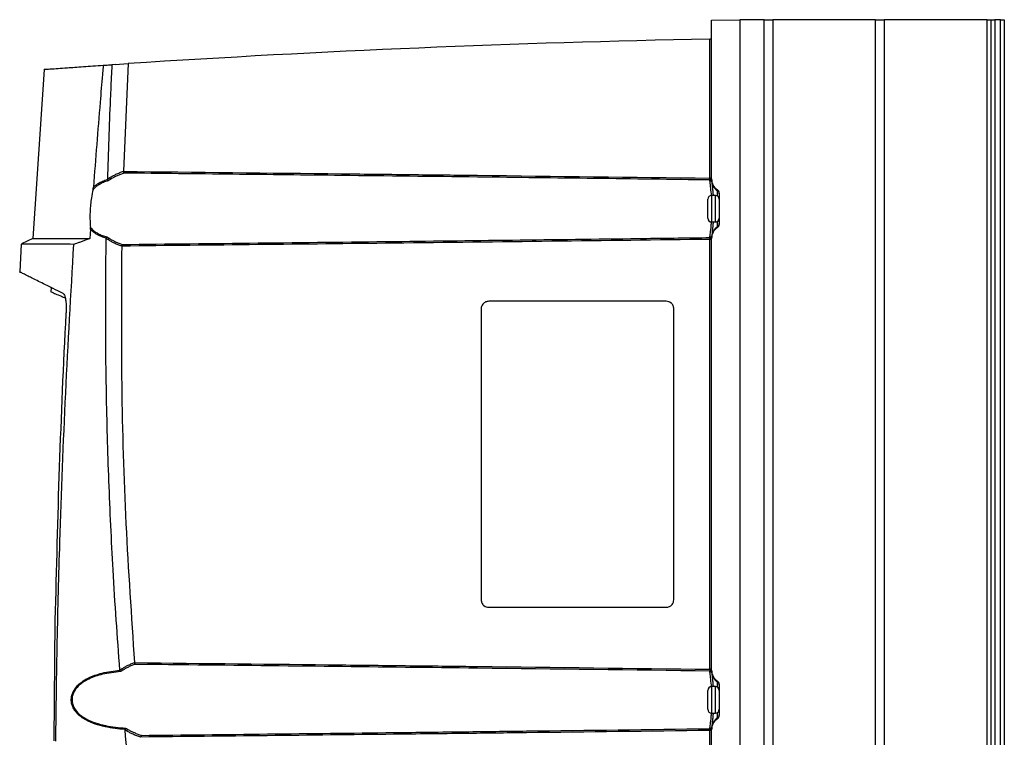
# Model space of a CAD drawing. Header units: millimetres. Extents: x -0.66 to 0.91, y -0.4 to 0.64.
# Tile 139 of 171: x 0.27 to 0.53, y 0.13 to 0.32. Entities that reach past the tile are written whole.
import ezdxf

# ---------------------------------------------------------------- set-up
doc = ezdxf.new("R2010")
doc.units = ezdxf.units.MM
doc.layers.add('FORMAT', color=7, linetype='Continuous')

msp = doc.modelspace()

# ---------------------------------------------------------------- linework, layer by layer
at = {"layer": 'FORMAT', "color": 7, "linetype": 'Continuous', "lineweight": 25}
for p, q in [((0.448986, 0.323936), (0.456486, 0.324067)), ((0.448986, 0.281911), (0.448986, 0.323936)), ((0.456486, 0.324067), (0.456486, -0.03602)), ((0.462935, 0.324024), (0.456486, 0.324024)), ((0.462935, -0.035976), (0.462935, 0.324024)), ((0.462935, 0.324024), (0.465184, 0.324024)), ((0.465184, 0.324024), (0.465184, -0.035976)), ((0.492416, 0.324024), (0.465184, 0.324024)), ((0.492416, -0.035976), (0.492416, 0.324024)), ((0.492416, 0.324024), (0.494666, 0.324024)), ((0.494666, 0.324024), (0.494666, -0.035976)), ((0.521986, 0.324024), (0.494666, 0.324024)), ((0.521986, -0.035976), (0.521986, 0.324024)), ((0.521986, 0.324024), (0.522986, 0.324024)), ((0.522986, -0.035976), (0.522986, 0.324024)), ((0.522986, 0.324024), (0.523986, 0.324024)), ((0.523986, 0.324024), (0.523986, -0.035976)), ((0.525486, 0.324024), (0.523986, 0.324024)), ((0.525486, -0.035976), (0.525486, 0.324024)), ((0.525486, 0.324024), (0.526486, 0.324024)), ((0.526486, 0.324024), (0.526486, -0.035976)), ((0.448495, 0.282126), (0.448495, 0.318923)), ((0.448495, 0.318923), (0.448496, 0.318923)), ((0.272286, 0.31092), (0.269304, 0.266125)), ((0.291065, 0.312209), (0.290228, 0.312153)), ((0.291065, 0.312209), (0.294544, 0.312437)), ((0.294544, 0.312437), (0.293293, 0.283959)), ((0.448986, 0.282126), (0.448495, 0.282126)), ((0.448986, 0.281723), (0.448986, 0.281911)), ((0.449016, 0.281239), (0.449016, 0.281238)), ((0.450542, 0.278789), (0.450542, 0.279)), ((0.447986, 0.271524), (0.447986, 0.276524)), ((0.449986, 0.277524), (0.448986, 0.277524)), ((0.448986, 0.277524), (0.448986, 0.270524)), ((0.449986, 0.274024), (0.449986, 0.277524)), ((0.450542, 0.277355), (0.450542, 0.278789)), ((0.450986, 0.278168), (0.450986, 0.269879)), ((0.449986, 0.270524), (0.449986, 0.274024)), ((0.284535, 0.268595), (0.284363, 0.266124)), ((0.448986, 0.270524), (0.449986, 0.270524)), ((0.450542, 0.269258), (0.450542, 0.270692)), ((0.450542, 0.269047), (0.450542, 0.269258)), ((0.269324, 0.266134), (0.266265, 0.264708)), ((0.448495, 0.152126), (0.448495, 0.265921)), ((0.448986, 0.266136), (0.448986, 0.266324)), ((0.448986, 0.151911), (0.448986, 0.266136)), ((0.449016, 0.266809), (0.449016, 0.266808)), ((0.266222, 0.264687), (0.265866, 0.257295)), ((0.274107, 0.253146), (0.274061, 0.252041)), ((0.436986, 0.249524), (0.389986, 0.249524)), ((0.387986, 0.247524), (0.387986, 0.170524)), ((0.438986, 0.170524), (0.438986, 0.247524)), ((0.389986, 0.168524), (0.436986, 0.168524)), ((0.274914, 0.133224), (0.275244, 0.16513)), ((0.448986, 0.152126), (0.448495, 0.152126)), ((0.448529, 0.151649), (0.448529, 0.15165)), ((0.448986, 0.151723), (0.448986, 0.151911)), ((0.449016, 0.151239), (0.449016, 0.151238)), ((0.450542, 0.148789), (0.450542, 0.149)), ((0.450542, 0.147355), (0.450542, 0.148789)), ((0.447986, 0.141524), (0.447986, 0.146524)), ((0.449986, 0.147524), (0.448986, 0.147524)), ((0.448986, 0.147524), (0.448986, 0.140524)), ((0.449986, 0.144024), (0.449986, 0.147524)), ((0.450986, 0.148168), (0.450986, 0.139879)), ((0.449986, 0.140524), (0.449986, 0.144024)), ((0.448986, 0.140524), (0.449986, 0.140524)), ((0.450542, 0.139258), (0.450542, 0.140692)), ((0.450542, 0.139047), (0.450542, 0.139258)), ((0.448986, 0.135921), (0.448495, 0.135921)), ((0.448495, 0.022126), (0.448495, 0.135921)), ((0.448529, 0.136398), (0.448529, 0.136398)), ((0.448986, 0.136136), (0.448986, 0.136324)), ((0.448986, 0.021911), (0.448986, 0.136136)), ((0.449016, 0.136809), (0.449016, 0.136808))]:
    msp.add_line(p, q, dxfattribs=at)
for centre, radius, start, end in [((0.51242, -3.028672), 3.348205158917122, 91.093984, 93.731017), ((0.448486, 0.319423), 0.0005000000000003, 271.09397, 0), ((0.290519, 0.282598), 0.0009121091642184, 201.896919, 231.454361), ((0.448596, 0.281471), 0.0004644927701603, 32.869102, 102.345852), ((0.448537, 0.281164), 0.0004851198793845, 8.838725, 90.897393), ((0.448537, 0.281165), 0.0004851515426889, 8.824715, 90.892843), ((0.452483, 0.281698), 0.0034967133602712, 187.547557, 236.281282), ((0.448986, 0.276524), 0.001, 90, 180), ((0.449986, 0.276524), 0.001, 0, 90), ((0.449987, 0.277958), 0.0009989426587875, 0.007676, 56.283422), ((0.448986, 0.271524), 0.001, 180, 270), ((0.449986, 0.271524), 0.001, 270, 0), ((0.452483, 0.26635), 0.0034967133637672, 123.718718, 172.452384), ((0.449987, 0.270089), 0.0009989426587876, 303.716578, 359.992324), ((0.290122, 0.265442), 0.0008992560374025, 127.682068, 156.992109), ((0.46126, 0.266159), 0.0127669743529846, 178.931667, 181.068333), ((0.448537, 0.266883), 0.0004851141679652, 269.102095, 351.162245), ((0.448537, 0.266883), 0.0004851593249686, 269.108211, 351.178), ((0.293592, 0.152584), 0.0008819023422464, 204.320125, 233.351329), ((0.448596, 0.151471), 0.0004644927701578, 32.869102, 102.345852), ((0.448537, 0.151164), 0.000485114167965, 8.837755, 90.897905), ((0.448537, 0.151165), 0.0004851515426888, 8.824715, 90.892843), ((0.452483, 0.151698), 0.0034967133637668, 187.547616, 236.281282), ((0.449987, 0.147958), 0.0009989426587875, 0.007676, 56.283422), ((0.448986, 0.146524), 0.001, 90, 180), ((0.449986, 0.146524), 0.001, 0, 90), ((0.448986, 0.141524), 0.001, 180, 270), ((0.449986, 0.141524), 0.001, 270, 0), ((0.452483, 0.13635), 0.0034967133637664, 123.718718, 172.452384), ((0.449987, 0.140089), 0.0009989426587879, 303.716578, 359.992324), ((0.295022, 0.135487), 0.0009276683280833, 129.734104, 159.676705), ((0.448596, 0.136577), 0.0004644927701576, 257.654148, 327.130898), ((0.448537, 0.136883), 0.000485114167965, 269.102095, 351.162245), ((0.448537, 0.136883), 0.0004851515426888, 269.107157, 351.175285)]:
    msp.add_arc(centre, radius, start, end, dxfattribs=at)
for centre, major_axis, start_param, end_param in [((0.452486, 0.281914), (0.001209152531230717, 0.003288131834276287), 1.923538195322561, 2.905303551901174), ((0.449986, 0.278167), (0.0003454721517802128, 0.0009394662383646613), 5.06513084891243, 6.046896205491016), ((0.452486, 0.266133), (-0.001209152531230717, 0.003288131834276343), 0.236289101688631, 1.218054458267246), ((0.449986, 0.26988), (-0.0003454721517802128, 0.0009394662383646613), 3.377881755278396, 4.359647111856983), ((0.452486, 0.151914), (0.001209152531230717, 0.003288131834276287), 1.923538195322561, 2.905303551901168), ((0.449986, 0.148167), (0.0003454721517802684, 0.0009394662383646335), 5.065130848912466, 6.046896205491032), ((0.452486, 0.136133), (-0.001209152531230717, 0.003288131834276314), 0.2362891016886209, 1.218054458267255), ((0.449986, 0.13988), (-0.0003454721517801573, 0.0009394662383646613), 3.377881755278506, 4.359647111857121)]:
    msp.add_ellipse(centre, major_axis=major_axis, ratio=0.998896, start_param=start_param, end_param=end_param, dxfattribs=at)
for points, knots in [([(0.2723477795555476, 0.3109157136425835), (0.2723312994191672, 0.3109145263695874), (0.2722783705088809, 0.3109107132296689), (0.2728424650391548, 0.3109512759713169), (0.2740290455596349, 0.311036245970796), (0.2758841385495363, 0.3111683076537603), (0.2786338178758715, 0.3113620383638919), (0.2824503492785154, 0.3116282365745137), (0.2861077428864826, 0.3118759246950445), (0.287938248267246, 0.3119998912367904)], [0, 0, 0, 0, 0.0631040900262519, 0.2026700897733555, 0.3437447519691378, 0.485597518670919, 0.6277119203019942, 0.8136718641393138, 1, 1, 1, 1]), ([(0.287938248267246, 0.3119998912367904), (0.2879375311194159, 0.3119916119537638), (0.2879335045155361, 0.3119451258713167), (0.2879162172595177, 0.3117458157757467), (0.287846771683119, 0.3109434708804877), (0.2875703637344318, 0.307733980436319), (0.2866772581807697, 0.297189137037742), (0.2859147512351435, 0.2872495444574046), (0.2853399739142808, 0.279757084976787)], [0, 0, 0, 0, 0.0007707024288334, 0.0043272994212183, 0.0185536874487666, 0.0754592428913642, 0.3030816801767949, 1, 1, 1, 1]), ([(0.287938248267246, 0.3119998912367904), (0.2881140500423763, 0.3120116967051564), (0.2884659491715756, 0.3120353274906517), (0.2890250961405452, 0.3120727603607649), (0.2896110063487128, 0.3121118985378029), (0.290022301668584, 0.3121392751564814), (0.29022815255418, 0.312152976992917)], [0, 0, 0, 0, 0.2393281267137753, 0.4790586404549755, 0.7392719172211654, 1, 1, 1, 1]), ([(0.29022815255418, 0.312152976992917), (0.29022657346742, 0.3121180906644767), (0.2902242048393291, 0.312065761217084), (0.290221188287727, 0.3120047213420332), (0.2902180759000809, 0.3119436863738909), (0.2902086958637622, 0.3117605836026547), (0.2901714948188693, 0.3110281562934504), (0.2900251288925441, 0.3080983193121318), (0.2895599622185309, 0.2982340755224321), (0.2892650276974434, 0.2889221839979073), (0.2890408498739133, 0.2818442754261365)], [0, 0, 0, 0, 0.003453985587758, 0.0051809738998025, 0.0060444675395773, 0.0094984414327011, 0.0233143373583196, 0.0785779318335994, 0.2996330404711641, 1, 1, 1, 1]), ([(0.2853399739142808, 0.279757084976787), (0.2855362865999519, 0.279927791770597), (0.285930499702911, 0.2802705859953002), (0.2867257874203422, 0.2808060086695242), (0.2877481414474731, 0.2813370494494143), (0.2886028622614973, 0.281644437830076), (0.2890475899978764, 0.2817765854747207), (0.2890519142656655, 0.2817778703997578)], [0, 0, 0, 0, 0.1854783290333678, 0.3724567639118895, 0.681850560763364, 0.9969065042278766, 1, 1, 1, 1]), ([(0.2890519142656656, 0.2817778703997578), (0.2890490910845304, 0.2817860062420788), (0.289043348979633, 0.281802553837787), (0.2890411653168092, 0.2818226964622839), (0.2890407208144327, 0.2818366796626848), (0.2890408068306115, 0.2818417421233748), (0.2890408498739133, 0.2818442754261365)], [0, 0, 0, 0, 0.3817367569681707, 0.7764193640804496, 0.8881181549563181, 1, 1, 1, 1]), ([(0.2890408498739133, 0.2818442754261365), (0.2890841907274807, 0.2818739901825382), (0.2891708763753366, 0.2819334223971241), (0.2893194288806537, 0.2820323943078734), (0.2894865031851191, 0.2821411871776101), (0.2896107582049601, 0.28221895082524), (0.2896728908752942, 0.2822578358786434)], [0, 0, 0, 0, 0.2079161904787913, 0.415851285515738, 0.7079013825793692, 1, 1, 1, 1]), ([(0.2890519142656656, 0.2817778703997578), (0.289075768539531, 0.2817256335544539), (0.2891234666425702, 0.2816211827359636), (0.2891968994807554, 0.2815146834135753), (0.2892408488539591, 0.2814625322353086), (0.2892532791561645, 0.2814488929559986), (0.2892546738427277, 0.2814473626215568)], [0, 0, 0, 0, 0.4182542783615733, 0.8363254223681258, 0.9816356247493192, 1, 1, 1, 1]), ([(0.2899508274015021, 0.2818846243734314), (0.2898887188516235, 0.2818475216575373), (0.2897644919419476, 0.2817733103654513), (0.2895865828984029, 0.281662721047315), (0.2894165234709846, 0.2815543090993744), (0.2893086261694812, 0.2814830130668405), (0.2892546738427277, 0.2814473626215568)], [0, 0, 0, 0, 0.2648989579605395, 0.5298397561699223, 0.7649038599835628, 1, 1, 1, 1]), ([(0.2896728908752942, 0.2822578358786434), (0.2899401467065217, 0.282417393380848), (0.2904753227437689, 0.2827369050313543), (0.2913489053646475, 0.2831781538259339), (0.2921225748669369, 0.2835194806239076), (0.2927885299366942, 0.2837806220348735), (0.2931248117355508, 0.2838993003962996), (0.2932930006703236, 0.2839586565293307)], [0, 0, 0, 0, 0.2295521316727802, 0.4596749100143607, 0.7294916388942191, 0.864707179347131, 1, 1, 1, 1]), ([(0.2934442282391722, 0.2834651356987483), (0.2931309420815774, 0.2833552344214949), (0.2925037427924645, 0.2831352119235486), (0.2916087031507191, 0.2827534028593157), (0.2907544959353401, 0.2823426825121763), (0.290218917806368, 0.2820374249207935), (0.2899508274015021, 0.2818846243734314)], [0, 0, 0, 0, 0.2620582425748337, 0.5246409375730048, 0.7620530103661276, 1, 1, 1, 1]), ([(0.2932930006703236, 0.2839586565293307), (0.2932929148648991, 0.2839543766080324), (0.293292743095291, 0.2839458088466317), (0.2932931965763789, 0.2839329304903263), (0.2932941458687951, 0.2839200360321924), (0.2932952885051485, 0.2839114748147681), (0.2932958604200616, 0.2839071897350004)], [0, 0, 0, 0, 0.248789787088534, 0.4980398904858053, 0.7487577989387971, 0.9999999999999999, 0.9999999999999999, 0.9999999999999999, 0.9999999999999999]), ([(0.2934442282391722, 0.2834651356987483), (0.2934435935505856, 0.2834660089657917), (0.2934395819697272, 0.2834715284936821), (0.2934160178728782, 0.2835062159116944), (0.2933751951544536, 0.283588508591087), (0.2933261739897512, 0.2837374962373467), (0.2933059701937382, 0.2838505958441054), (0.2932958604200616, 0.2839071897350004)], [0, 0, 0, 0, 0.0103442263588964, 0.0653811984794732, 0.3849067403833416, 0.6922135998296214, 1, 1, 1, 1]), ([(0.2932958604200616, 0.2839071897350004), (0.3125238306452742, 0.2837032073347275), (0.3382188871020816, 0.2834306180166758), (0.3694598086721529, 0.2830777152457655), (0.4019650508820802, 0.2827038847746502), (0.4280029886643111, 0.2823806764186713), (0.4484949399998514, 0.2821263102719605)], [0, 0, 0, 0, 0.3716732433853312, 0.4966808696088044, 0.6038860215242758, 1, 1, 1, 1]), ([(0.4485293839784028, 0.2816497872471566), (0.4383538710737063, 0.2817799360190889), (0.4178504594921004, 0.2820421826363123), (0.3853338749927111, 0.2824355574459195), (0.3534035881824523, 0.2828065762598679), (0.3222120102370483, 0.283155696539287), (0.3030334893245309, 0.2833619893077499), (0.2934442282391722, 0.2834651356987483)], [0, 0, 0, 0, 0.1968393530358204, 0.3966265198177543, 0.6290099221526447, 0.8145049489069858, 1, 1, 1, 1]), ([(0.4484967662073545, 0.2819246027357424), (0.448496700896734, 0.2819366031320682), (0.4484963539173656, 0.2820003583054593), (0.4484955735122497, 0.2820698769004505), (0.4484949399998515, 0.2821263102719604)], [0, 0, 0, 0, 0.1882262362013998, 1, 1, 1, 1]), ([(0.4485293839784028, 0.2816497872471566), (0.4485284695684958, 0.2816545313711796), (0.4485266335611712, 0.2816640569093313), (0.4485218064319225, 0.2816884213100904), (0.4485146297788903, 0.2817263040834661), (0.4485060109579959, 0.2817826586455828), (0.4484987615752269, 0.2818488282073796), (0.4484974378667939, 0.2818990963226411), (0.4484967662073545, 0.2819246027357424)], [0, 0, 0, 0, 0.1020031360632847, 0.2048080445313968, 0.4009488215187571, 0.6026961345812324, 0.798405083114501, 1, 1, 1, 1]), ([(0.4485294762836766, 0.2816489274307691), (0.4485294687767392, 0.2816489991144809), (0.4485294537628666, 0.2816491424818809), (0.4485294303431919, 0.2816493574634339), (0.4485294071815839, 0.2816495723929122), (0.4485293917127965, 0.2816497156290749), (0.4485293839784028, 0.2816497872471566), (0.4485290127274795, 0.2816532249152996), (0.4485298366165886, 0.28164548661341), (0.4485294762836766, 0.2816489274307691)], [0, 0, 0, 0, 0.2500000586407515, 0.5000000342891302, 0.7500000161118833, 1, 1, 1, 1.000000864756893, 1.000000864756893, 1.000000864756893, 1.000000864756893]), ([(0.448985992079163, 0.2774315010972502), (0.4489180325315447, 0.2781402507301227), (0.4487745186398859, 0.2796369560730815), (0.4486019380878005, 0.2809929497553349), (0.4485478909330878, 0.2814822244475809), (0.4485294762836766, 0.2816489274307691)], [0, 0, 0, 0, 0.3722589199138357, 0.7861195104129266, 1, 1, 1, 1]), ([(0.4489862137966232, 0.2817229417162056), (0.4489867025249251, 0.2816789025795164), (0.44898769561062, 0.2815894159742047), (0.448994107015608, 0.2814738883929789), (0.449002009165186, 0.2813740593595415), (0.4490087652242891, 0.2813074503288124), (0.4490135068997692, 0.2812642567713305), (0.4490154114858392, 0.2812474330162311), (0.4490163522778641, 0.2812391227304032)], [0, 0, 0, 0, 0.1896102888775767, 0.3852841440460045, 0.5836750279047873, 0.787287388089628, 0.8949281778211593, 1, 1, 1, 1]), ([(0.285239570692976, 0.2791536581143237), (0.2850876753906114, 0.2784209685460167), (0.2847089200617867, 0.2765939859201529), (0.2844014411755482, 0.2733253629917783), (0.2844026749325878, 0.2706676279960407), (0.2845047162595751, 0.269363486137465), (0.2845240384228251, 0.2691165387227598)], [0, 0, 0, 0, 0.2343571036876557, 0.5843762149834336, 0.9212990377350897, 1, 1, 1, 1]), ([(0.2892546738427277, 0.2814473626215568), (0.2888285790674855, 0.2813100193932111), (0.2879687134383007, 0.2810328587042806), (0.2868849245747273, 0.2804724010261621), (0.2859657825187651, 0.2798483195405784), (0.2854827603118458, 0.2793862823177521), (0.285239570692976, 0.2791536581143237)], [0, 0, 0, 0, 0.2810048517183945, 0.5670719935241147, 0.7820315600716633, 1, 1, 1, 1]), ([(0.285239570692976, 0.2791536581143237), (0.2852558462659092, 0.2792267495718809), (0.2852887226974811, 0.2793743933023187), (0.2853186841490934, 0.279556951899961), (0.2853340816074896, 0.2796867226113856), (0.2853380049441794, 0.2797335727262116), (0.2853399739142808, 0.2797570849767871)], [0, 0, 0, 0, 0.3870844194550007, 0.781905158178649, 0.8905466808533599, 1, 1, 1, 1]), ([(0.449016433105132, 0.281238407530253), (0.4490238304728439, 0.2811734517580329), (0.4490386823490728, 0.2810430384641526), (0.4490689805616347, 0.2807819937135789), (0.4491044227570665, 0.2804769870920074), (0.4491448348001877, 0.2801264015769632), (0.4491899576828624, 0.2797273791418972), (0.4492381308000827, 0.2792871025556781), (0.4492879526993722, 0.2788108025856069), (0.4493375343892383, 0.2783012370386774), (0.449377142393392, 0.2778705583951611), (0.4493981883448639, 0.2776011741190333), (0.4494042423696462, 0.277523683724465)], [0, 0, 0, 0, 0.1077958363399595, 0.2164243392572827, 0.3210931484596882, 0.4265175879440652, 0.5331091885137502, 0.6412984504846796, 0.7456792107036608, 0.8508030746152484, 0.9570823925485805, 1, 1, 1, 1]), ([(0.2845240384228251, 0.2691165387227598), (0.2845913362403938, 0.2690377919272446), (0.2849050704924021, 0.268670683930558), (0.2855532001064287, 0.268086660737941), (0.2865488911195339, 0.2674478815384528), (0.2876764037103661, 0.2669311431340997), (0.2885044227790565, 0.2666935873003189), (0.2889221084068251, 0.2665737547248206)], [0, 0, 0, 0, 0.0609342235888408, 0.2840679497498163, 0.5127992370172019, 0.7542366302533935, 1, 1, 1, 1]), ([(0.2845349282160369, 0.2685953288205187), (0.2845370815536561, 0.2686372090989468), (0.2845414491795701, 0.2687221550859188), (0.2845400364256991, 0.2688522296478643), (0.2845345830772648, 0.2689848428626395), (0.2845275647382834, 0.2690724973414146), (0.2845240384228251, 0.2691165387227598)], [0, 0, 0, 0, 0.2294843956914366, 0.4654643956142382, 0.7314263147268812, 1, 1, 1, 1]), ([(0.288725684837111, 0.2662500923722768), (0.2887218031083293, 0.2662511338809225), (0.2883038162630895, 0.2663632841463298), (0.2874825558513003, 0.2666279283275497), (0.2863686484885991, 0.26714740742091), (0.2853617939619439, 0.2677877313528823), (0.2848124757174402, 0.2683242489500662), (0.2845349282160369, 0.2685953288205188)], [0, 0, 0, 0, 0.0024028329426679, 0.2587384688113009, 0.519175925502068, 0.7570597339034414, 1, 1, 1, 1]), ([(0.4485294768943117, 0.2663984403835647), (0.4485694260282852, 0.2667586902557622), (0.448649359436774, 0.2674795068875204), (0.4488567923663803, 0.2690690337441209), (0.4489473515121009, 0.2702586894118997), (0.4489749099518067, 0.2706207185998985)], [0, 0, 0, 0, 0.4100553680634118, 0.8204714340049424, 1, 1, 1, 1]), ([(0.4494041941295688, 0.2705236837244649), (0.4493969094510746, 0.2704311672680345), (0.4493739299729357, 0.2701393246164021), (0.4493323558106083, 0.2696908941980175), (0.4492821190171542, 0.26917938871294), (0.4492328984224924, 0.2687116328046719), (0.4491851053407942, 0.2682766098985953), (0.4491411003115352, 0.2678882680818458), (0.4490743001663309, 0.2673101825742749), (0.449041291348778, 0.2670242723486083), (0.4490164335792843, 0.266808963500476)], [0, 0, 0, 0, 0.0514022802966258, 0.1621482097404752, 0.2662891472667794, 0.3711672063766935, 0.4771862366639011, 0.5847697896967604, 0.6873048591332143, 1, 1, 1, 1]), ([(0.2693107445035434, 0.2661235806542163), (0.2693624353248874, 0.2661237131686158), (0.2694604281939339, 0.2661239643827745), (0.2702754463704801, 0.2661242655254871), (0.2714855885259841, 0.2661238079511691), (0.2731631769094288, 0.2661235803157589), (0.275288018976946, 0.2661232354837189), (0.2778597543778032, 0.26612364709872), (0.2808384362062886, 0.2661235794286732), (0.2831879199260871, 0.2661235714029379), (0.2843634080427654, 0.2661235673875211)], [0, 0, 0, 0, 0.1385429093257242, 0.2626427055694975, 0.386386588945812, 0.5102924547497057, 0.6330658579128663, 0.7559975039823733, 0.8779212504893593, 0.9999999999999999, 0.9999999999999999, 0.9999999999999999, 0.9999999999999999]), ([(0.2843634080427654, 0.2661235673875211), (0.2840550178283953, 0.2660048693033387), (0.2834372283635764, 0.2657670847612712), (0.2825423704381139, 0.2654350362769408), (0.2816736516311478, 0.2651223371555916), (0.2808761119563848, 0.2648452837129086), (0.280383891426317, 0.2646816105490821), (0.2801567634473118, 0.2646060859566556)], [0, 0, 0, 0, 0.2038617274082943, 0.4083904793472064, 0.6150076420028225, 0.8223508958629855, 0.9999999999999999, 0.9999999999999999, 0.9999999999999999, 0.9999999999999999]), ([(0.2923484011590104, 0.1519188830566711), (0.2920140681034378, 0.1563332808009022), (0.2913453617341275, 0.1651626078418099), (0.290314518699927, 0.1818438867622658), (0.289359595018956, 0.2019693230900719), (0.2887419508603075, 0.22445409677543), (0.2885102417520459, 0.2458627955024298), (0.2886454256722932, 0.2594098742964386), (0.2887130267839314, 0.2661843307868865)], [0, 0, 0, 0, 0.1161294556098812, 0.2322728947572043, 0.4384087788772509, 0.6446218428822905, 0.8222868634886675, 0.9999999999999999, 0.9999999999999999, 0.9999999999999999, 0.9999999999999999]), ([(0.2887130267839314, 0.2661843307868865), (0.28871322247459, 0.2661898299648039), (0.2887136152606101, 0.2662008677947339), (0.2887159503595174, 0.2662174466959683), (0.2887196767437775, 0.2662340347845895), (0.2887236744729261, 0.2662447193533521), (0.288725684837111, 0.2662500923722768)], [0, 0, 0, 0, 0.2445890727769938, 0.4909338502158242, 0.7440025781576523, 1, 1, 1, 1]), ([(0.2892941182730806, 0.2657933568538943), (0.2892372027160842, 0.2658300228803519), (0.2891233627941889, 0.2659033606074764), (0.2889699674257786, 0.2660060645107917), (0.288833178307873, 0.2660997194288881), (0.2887530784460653, 0.2661561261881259), (0.2887130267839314, 0.2661843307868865)], [0, 0, 0, 0, 0.2909235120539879, 0.5818920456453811, 0.7909369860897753, 0.9999999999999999, 0.9999999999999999, 0.9999999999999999, 0.9999999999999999]), ([(0.2889221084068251, 0.2665737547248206), (0.2889208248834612, 0.2665723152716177), (0.2889148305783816, 0.2665655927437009), (0.2888776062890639, 0.2665221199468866), (0.2888054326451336, 0.2664221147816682), (0.2887533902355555, 0.2663098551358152), (0.288725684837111, 0.2662500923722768)], [0, 0, 0, 0, 0.0175796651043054, 0.0821004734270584, 0.5113452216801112, 1, 1, 1, 1]), ([(0.288922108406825, 0.2665737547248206), (0.2889735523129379, 0.2665387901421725), (0.2890764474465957, 0.2664688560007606), (0.2892363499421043, 0.2663640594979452), (0.2894014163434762, 0.2662585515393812), (0.2895152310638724, 0.2661885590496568), (0.2895721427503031, 0.2661535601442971)], [0, 0, 0, 0, 0.2402093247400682, 0.4804528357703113, 0.740206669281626, 1, 1, 1, 1]), ([(0.2895721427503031, 0.2661535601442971), (0.2898325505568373, 0.266000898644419), (0.2903540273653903, 0.2656951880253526), (0.2911859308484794, 0.2652856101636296), (0.2920586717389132, 0.2649052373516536), (0.292669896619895, 0.2646866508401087), (0.2929758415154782, 0.2645772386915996)], [0, 0, 0, 0, 0.2379941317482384, 0.4765925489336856, 0.7380115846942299, 1, 1, 1, 1]), ([(0.4484949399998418, 0.2659210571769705), (0.43456056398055, 0.2657469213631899), (0.4066918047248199, 0.265398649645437), (0.3668123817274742, 0.2649371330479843), (0.3288569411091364, 0.2645153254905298), (0.3048359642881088, 0.2642619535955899), (0.2928254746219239, 0.2641352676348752)], [0, 0, 0, 0, 0.2685409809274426, 0.5370821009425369, 0.7685410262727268, 1, 1, 1, 1]), ([(0.2929758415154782, 0.2645772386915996), (0.3049612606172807, 0.2647063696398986), (0.328932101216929, 0.2649646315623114), (0.3640504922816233, 0.2653625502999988), (0.3983310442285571, 0.2657671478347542), (0.4261999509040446, 0.2661103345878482), (0.4429211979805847, 0.2663254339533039), (0.4484949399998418, 0.2663971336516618)], [0, 0, 0, 0, 0.2311995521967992, 0.4623991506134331, 0.6774395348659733, 0.8924799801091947, 1, 1, 1, 1]), ([(0.4484949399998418, 0.2663971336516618), (0.4485006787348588, 0.2663972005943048), (0.4485121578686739, 0.2663973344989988), (0.4485236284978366, 0.2663973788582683), (0.4485293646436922, 0.2663974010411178)], [0, 0, 0, 0, 0.4999275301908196, 1, 1, 1, 1]), ([(0.4489862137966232, 0.2656838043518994), (0.4489833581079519, 0.2656996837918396), (0.4489764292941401, 0.2657382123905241), (0.4489139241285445, 0.2658043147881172), (0.4488036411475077, 0.2658682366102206), (0.4486594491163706, 0.2659149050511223), (0.4485493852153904, 0.2659190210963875), (0.4484949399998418, 0.2659210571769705)], [0, 0, 0, 0, 0.1577623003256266, 0.3827817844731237, 0.596778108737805, 0.8005385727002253, 0.9999999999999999, 0.9999999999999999, 0.9999999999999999, 0.9999999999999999]), ([(0.4489862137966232, 0.2658115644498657), (0.4489827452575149, 0.2658152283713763), (0.4489757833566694, 0.2658225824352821), (0.4489605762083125, 0.2658347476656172), (0.4489418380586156, 0.2658477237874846), (0.4489195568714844, 0.2658612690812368), (0.4488941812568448, 0.2658750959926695), (0.448865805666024, 0.2658890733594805), (0.448834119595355, 0.2659032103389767), (0.4487995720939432, 0.2659171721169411), (0.4487625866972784, 0.265930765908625), (0.4487232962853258, 0.2659440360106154), (0.4486815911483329, 0.2659573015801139), (0.448642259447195, 0.2659697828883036), (0.4486066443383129, 0.2659823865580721), (0.4485791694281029, 0.2659942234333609), (0.4485563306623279, 0.2660074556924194), (0.4485397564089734, 0.2660206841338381), (0.4485267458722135, 0.2660357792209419), (0.448516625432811, 0.2660531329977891), (0.4485093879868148, 0.2660737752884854), (0.4485051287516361, 0.2660968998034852), (0.4485032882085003, 0.2661204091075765), (0.4485030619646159, 0.2661439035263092), (0.4485038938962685, 0.2661669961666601), (0.4485057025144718, 0.2661938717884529), (0.4485085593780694, 0.2662238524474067), (0.4485122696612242, 0.2662561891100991), (0.4485160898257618, 0.2662865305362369), (0.4485197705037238, 0.2663146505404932), (0.4485231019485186, 0.2663401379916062), (0.4485259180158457, 0.2663627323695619), (0.4485281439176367, 0.2663823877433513), (0.4485289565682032, 0.2663923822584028), (0.4485293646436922, 0.2663974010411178)], [0, 0, 0, 0, 0.0380578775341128, 0.0763881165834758, 0.1155643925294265, 0.1550272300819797, 0.1930830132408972, 0.2313962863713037, 0.2705230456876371, 0.3099329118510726, 0.3483614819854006, 0.3870606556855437, 0.4265754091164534, 0.4663598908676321, 0.4945642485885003, 0.5229428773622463, 0.5415709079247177, 0.5605506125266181, 0.5757174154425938, 0.5913498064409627, 0.6110377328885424, 0.6312694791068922, 0.6522139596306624, 0.6733158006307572, 0.6947358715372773, 0.7162309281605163, 0.750118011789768, 0.7842424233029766, 0.8191022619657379, 0.8542185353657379, 0.889917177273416, 0.9258992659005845, 0.9627900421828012, 1, 1, 1, 1]), ([(0.4485293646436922, 0.2663974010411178), (0.4485293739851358, 0.2663974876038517), (0.4485293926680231, 0.2663976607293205), (0.4485294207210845, 0.2663979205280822), (0.4485294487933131, 0.2663981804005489), (0.4485294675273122, 0.2663983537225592), (0.4485294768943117, 0.2663984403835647)], [0, 0, 0, 0, 0.2499999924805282, 0.4999999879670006, 0.7499999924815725, 1, 1, 1, 1]), ([(0.449016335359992, 0.2668080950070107), (0.4490143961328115, 0.2667910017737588), (0.4490104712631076, 0.2667564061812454), (0.4490023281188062, 0.2666765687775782), (0.448994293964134, 0.2665774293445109), (0.4489890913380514, 0.266479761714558), (0.4489866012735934, 0.2663932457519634), (0.4489863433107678, 0.2663474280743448), (0.4489862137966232, 0.266324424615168)], [0, 0, 0, 0, 0.2027714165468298, 0.4103961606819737, 0.6050529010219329, 0.8050752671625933, 0.9021350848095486, 1, 1, 1, 1]), ([(0.2801567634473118, 0.2646060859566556), (0.278846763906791, 0.2646137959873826), (0.2762245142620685, 0.2646292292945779), (0.27304165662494, 0.2646468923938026), (0.2704176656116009, 0.264661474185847), (0.2684166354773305, 0.2646726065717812), (0.2670532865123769, 0.2646804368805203), (0.2663020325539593, 0.2646839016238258), (0.2662837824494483, 0.2646839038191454), (0.2662760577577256, 0.2646839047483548)], [0, 0, 0, 0, 0.1480555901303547, 0.2963655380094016, 0.445447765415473, 0.5947897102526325, 0.7428448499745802, 0.8911543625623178, 1, 1, 1, 1]), ([(0.2753616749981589, 0.1330993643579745), (0.275477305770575, 0.1418865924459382), (0.2757085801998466, 0.1594620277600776), (0.2765296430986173, 0.1901730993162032), (0.2778626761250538, 0.2252314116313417), (0.2793920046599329, 0.2514801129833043), (0.2801567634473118, 0.2646060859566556)], [0, 0, 0, 0, 0.2003193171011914, 0.4006609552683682, 0.7002934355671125, 1, 1, 1, 1]), ([(0.2928223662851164, 0.264097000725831), (0.29265880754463, 0.2641557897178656), (0.2923315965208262, 0.2642734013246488), (0.291845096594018, 0.2644680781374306), (0.2913620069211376, 0.2646766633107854), (0.2907711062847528, 0.2649542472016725), (0.2900760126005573, 0.2653132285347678), (0.2895549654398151, 0.2656331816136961), (0.2892941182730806, 0.2657933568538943)], [0, 0, 0, 0, 0.1345960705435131, 0.2692691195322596, 0.4041898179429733, 0.5392010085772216, 0.7693143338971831, 1, 1, 1, 1]), ([(0.2928223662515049, 0.2640970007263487), (0.2927467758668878, 0.2518436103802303), (0.2925955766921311, 0.2273338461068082), (0.293724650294, 0.1905775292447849), (0.2953799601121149, 0.1661231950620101), (0.2962075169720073, 0.1538974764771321)], [0, 0, 0, 0, 0.3333055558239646, 0.6666922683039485, 1, 1, 1, 1]), ([(0.292825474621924, 0.2641352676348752), (0.292825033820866, 0.2641321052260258), (0.2928241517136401, 0.2641257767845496), (0.2928232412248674, 0.2641162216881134), (0.2928226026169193, 0.264106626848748), (0.2928224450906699, 0.2641002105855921), (0.2928223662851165, 0.264097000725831)], [0, 0, 0, 0, 0.2492988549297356, 0.4988833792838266, 0.74930671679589, 0.9999999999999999, 0.9999999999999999, 0.9999999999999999, 0.9999999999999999]), ([(0.2928254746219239, 0.2641352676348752), (0.2928357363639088, 0.2641918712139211), (0.2928562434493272, 0.2643049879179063), (0.2929059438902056, 0.2644539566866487), (0.2929472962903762, 0.2645362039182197), (0.2929711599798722, 0.2645708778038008), (0.2929752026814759, 0.2645763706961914), (0.2929758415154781, 0.2645772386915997)], [0, 0, 0, 0, 0.3077900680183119, 0.6150882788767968, 0.93493615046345, 0.9897185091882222, 1, 1, 1, 1]), ([(0.2772842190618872, 0.2516235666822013), (0.2763935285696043, 0.2520607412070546), (0.2739098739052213, 0.2532797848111), (0.2706624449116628, 0.2548856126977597), (0.268171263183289, 0.2561232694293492), (0.266723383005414, 0.2568442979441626), (0.2659465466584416, 0.2572320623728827), (0.265858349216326, 0.2572761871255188), (0.2658148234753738, 0.2572979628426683)], [0, 0, 0, 0, 0.1219650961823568, 0.3400947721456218, 0.5590127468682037, 0.7071081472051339, 0.8554568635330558, 1, 1, 1, 1]), ([(0.2746550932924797, 0.2529152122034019), (0.274647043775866, 0.25291860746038), (0.2741014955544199, 0.2531487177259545), (0.2741053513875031, 0.253147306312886), (0.2741091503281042, 0.2531459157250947)], [0, 0, 0, 0, 0.0147549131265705, 1, 1, 1, 1]), ([(0.27406692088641, 0.2520404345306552), (0.2740587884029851, 0.2520438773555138), (0.2739649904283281, 0.2520835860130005), (0.2743286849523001, 0.2519295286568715), (0.2752505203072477, 0.2515397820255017), (0.2764452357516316, 0.2510350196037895), (0.277531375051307, 0.2505790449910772), (0.2778701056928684, 0.2504368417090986)], [0, 0, 0, 0, 0.0265127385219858, 0.3057911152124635, 0.5856074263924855, 0.8707647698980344, 1, 1, 1, 1]), ([(0.2772842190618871, 0.2516235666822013), (0.2774099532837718, 0.2515078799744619), (0.277661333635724, 0.2512765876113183), (0.2779480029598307, 0.2502941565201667), (0.2781278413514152, 0.248951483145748), (0.2781715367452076, 0.2476156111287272), (0.2781390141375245, 0.2467802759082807), (0.2781286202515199, 0.2465133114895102)], [0, 0, 0, 0, 0.2168583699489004, 0.4335648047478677, 0.6548608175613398, 0.8896971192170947, 1, 1, 1, 1]), ([(0.3899862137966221, 0.249523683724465), (0.3897028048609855, 0.2494884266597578), (0.3891130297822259, 0.2494150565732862), (0.3884421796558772, 0.2488740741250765), (0.3880517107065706, 0.2482012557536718), (0.3880074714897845, 0.2477435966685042), (0.3879862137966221, 0.247523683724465)], [0, 0, 0, 0, 0.2702800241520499, 0.5624537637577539, 0.7897516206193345, 1, 1, 1, 1]), ([(0.4389862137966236, 0.2475236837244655), (0.4389509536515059, 0.2478070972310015), (0.4388775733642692, 0.2483969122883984), (0.4383365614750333, 0.2490677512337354), (0.4376637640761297, 0.2494581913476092), (0.4372061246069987, 0.2495024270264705), (0.4369862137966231, 0.2495236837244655)], [0, 0, 0, 0, 0.2702426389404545, 0.5624050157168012, 0.789721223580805, 0.9999999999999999, 0.9999999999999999, 0.9999999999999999, 0.9999999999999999]), ([(0.2752437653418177, 0.165129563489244), (0.2755804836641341, 0.1786469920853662), (0.2762540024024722, 0.2056851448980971), (0.2774413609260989, 0.232805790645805), (0.2781235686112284, 0.2464125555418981), (0.2781286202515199, 0.2465133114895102)], [0, 0, 0, 0, 0.4980809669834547, 0.996283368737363, 1, 1, 1, 1]), ([(0.3879862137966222, 0.1705236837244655), (0.3880214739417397, 0.1702402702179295), (0.3880948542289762, 0.1696504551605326), (0.3886358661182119, 0.1689796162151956), (0.3893086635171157, 0.1685891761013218), (0.3897663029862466, 0.1685449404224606), (0.3899862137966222, 0.1685236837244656)], [0, 0, 0, 0, 0.2702426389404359, 0.5624050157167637, 0.789721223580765, 1, 1, 1, 1]), ([(0.4369862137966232, 0.1685236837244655), (0.4372696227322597, 0.1685589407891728), (0.4378593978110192, 0.1686323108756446), (0.4385302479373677, 0.1691732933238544), (0.4389207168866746, 0.1698461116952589), (0.4389649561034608, 0.1703037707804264), (0.4389862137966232, 0.1705236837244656)], [0, 0, 0, 0, 0.2702800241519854, 0.5624537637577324, 0.789751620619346, 1, 1, 1, 1]), ([(0.2927881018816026, 0.1522206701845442), (0.2930398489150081, 0.152379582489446), (0.2935440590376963, 0.1526978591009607), (0.2943693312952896, 0.1531335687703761), (0.2951009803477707, 0.1534687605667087), (0.2957300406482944, 0.1537237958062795), (0.2960483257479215, 0.1538395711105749), (0.2962075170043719, 0.1538974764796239)], [0, 0, 0, 0, 0.2307605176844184, 0.4621773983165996, 0.7307161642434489, 0.8653168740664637, 1, 1, 1, 1]), ([(0.2962075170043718, 0.1538974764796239), (0.2962076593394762, 0.1538957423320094), (0.2962079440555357, 0.1538922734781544), (0.2962084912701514, 0.1538870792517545), (0.2962091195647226, 0.1538818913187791), (0.2962096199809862, 0.1538784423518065), (0.2962098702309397, 0.1538767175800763)], [0, 0, 0, 0, 0.249795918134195, 0.4996723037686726, 0.749794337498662, 1, 1, 1, 1]), ([(0.2962098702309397, 0.1538767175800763), (0.2962202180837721, 0.1538201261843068), (0.2962408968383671, 0.153707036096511), (0.2962911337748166, 0.1535581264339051), (0.2963331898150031, 0.1534754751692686), (0.2963575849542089, 0.1534405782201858), (0.2963618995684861, 0.153434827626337), (0.2963625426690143, 0.1534339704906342)], [0, 0, 0, 0, 0.3066088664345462, 0.6127154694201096, 0.9316590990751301, 0.9898136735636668, 1, 1, 1, 1]), ([(0.2962098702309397, 0.1538767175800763), (0.3144665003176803, 0.1536825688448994), (0.3391902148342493, 0.153419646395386), (0.3694598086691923, 0.1530777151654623), (0.4019650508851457, 0.1527038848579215), (0.4280029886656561, 0.1523806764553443), (0.4484949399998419, 0.1521263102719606)], [0, 0, 0, 0, 0.3596502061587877, 0.4870498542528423, 0.5963063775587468, 1, 1, 1, 1]), ([(0.2937110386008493, 0.1361896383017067), (0.2937047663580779, 0.1361900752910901), (0.2928123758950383, 0.136252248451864), (0.2910345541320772, 0.1364289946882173), (0.2883901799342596, 0.1368819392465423), (0.2857729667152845, 0.1375887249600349), (0.2836473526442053, 0.1384888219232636), (0.2820510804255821, 0.139503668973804), (0.28107628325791, 0.1403593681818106), (0.280361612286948, 0.1412433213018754), (0.2798045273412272, 0.1422142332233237), (0.2794339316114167, 0.1434718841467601), (0.2794841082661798, 0.1448084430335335), (0.2798214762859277, 0.1458901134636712), (0.2802651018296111, 0.1467330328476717), (0.2810108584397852, 0.1477424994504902), (0.2822206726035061, 0.1488291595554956), (0.2839026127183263, 0.1498221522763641), (0.2857264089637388, 0.1505731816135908), (0.2877377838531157, 0.1511610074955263), (0.2899534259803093, 0.1515961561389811), (0.2915508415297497, 0.1517849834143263), (0.2923586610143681, 0.1518546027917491), (0.2923612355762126, 0.1518548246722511)], [0, 0, 0, 0, 0.0005447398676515, 0.077503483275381, 0.1550320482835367, 0.2350448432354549, 0.316580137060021, 0.3598307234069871, 0.40400324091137, 0.4318019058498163, 0.4602946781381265, 0.5019587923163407, 0.5436016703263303, 0.5732727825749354, 0.599748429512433, 0.6269084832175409, 0.6842422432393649, 0.7441311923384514, 0.8017668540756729, 0.8601527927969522, 0.9296465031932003, 0.9997757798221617, 1, 1, 1, 1]), ([(0.292525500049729, 0.151519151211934), (0.2909083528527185, 0.1513354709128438), (0.2879877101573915, 0.1510037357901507), (0.2846298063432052, 0.149895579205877), (0.2824060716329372, 0.1486386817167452), (0.2809854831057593, 0.1474228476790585), (0.2800980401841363, 0.1460993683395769), (0.2796699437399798, 0.1447771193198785), (0.2796188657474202, 0.1434952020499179), (0.2800772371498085, 0.1419921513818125), (0.2812982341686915, 0.1403268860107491), (0.283335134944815, 0.1389235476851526), (0.2858779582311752, 0.1378826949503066), (0.2893434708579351, 0.1369641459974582), (0.2920652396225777, 0.1367055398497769), (0.2938630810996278, 0.1365347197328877)], [0, 0, 0, 0, 0.1435971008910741, 0.2593430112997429, 0.3164870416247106, 0.3755694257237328, 0.4280454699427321, 0.4569815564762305, 0.4974635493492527, 0.5380451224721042, 0.59309842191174, 0.6794904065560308, 0.7593451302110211, 0.8410374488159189, 1, 1, 1, 1]), ([(0.2923484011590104, 0.1519188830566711), (0.2923780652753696, 0.1519400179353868), (0.2924373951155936, 0.1519822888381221), (0.2925402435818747, 0.152053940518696), (0.2926569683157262, 0.1521337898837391), (0.292744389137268, 0.1521917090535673), (0.2927881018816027, 0.1522206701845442)], [0, 0, 0, 0, 0.2043180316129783, 0.4086471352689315, 0.7043077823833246, 1, 1, 1, 1]), ([(0.2923612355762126, 0.151854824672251), (0.2923596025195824, 0.1518599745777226), (0.2923563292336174, 0.1518702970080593), (0.2923527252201, 0.1518862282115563), (0.2923499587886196, 0.1519024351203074), (0.2923489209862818, 0.1519133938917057), (0.2923484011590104, 0.1519188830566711)], [0, 0, 0, 0, 0.2474406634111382, 0.4959681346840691, 0.7475342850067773, 1, 1, 1, 1]), ([(0.292525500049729, 0.151519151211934), (0.2925246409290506, 0.1515203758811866), (0.2925180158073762, 0.1515298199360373), (0.292484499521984, 0.1515799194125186), (0.2924247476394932, 0.1516860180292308), (0.2923824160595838, 0.1517985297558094), (0.2923612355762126, 0.151854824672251)], [0, 0, 0, 0, 0.0141508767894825, 0.1091246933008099, 0.5542531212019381, 1, 1, 1, 1]), ([(0.2930653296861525, 0.1518763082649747), (0.2930216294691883, 0.1518486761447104), (0.2929342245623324, 0.1517934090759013), (0.2928005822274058, 0.1517061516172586), (0.2926641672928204, 0.1516150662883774), (0.2925717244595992, 0.1515511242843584), (0.292525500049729, 0.151519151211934)], [0, 0, 0, 0, 0.2402956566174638, 0.4806159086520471, 0.7402911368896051, 1, 1, 1, 1]), ([(0.2963625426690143, 0.1534339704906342), (0.2960667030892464, 0.1533268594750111), (0.295474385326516, 0.1531124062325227), (0.2946294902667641, 0.1527380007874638), (0.293822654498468, 0.1523326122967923), (0.2933179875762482, 0.1520285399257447), (0.2930653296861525, 0.1518763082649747)], [0, 0, 0, 0, 0.2606651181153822, 0.5218929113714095, 0.760639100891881, 1, 1, 1, 1]), ([(0.4485293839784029, 0.1516497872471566), (0.4485179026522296, 0.1516499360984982), (0.4280145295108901, 0.1519157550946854), (0.3820348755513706, 0.1524838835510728), (0.3313238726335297, 0.1530582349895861), (0.3011049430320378, 0.1533830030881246), (0.2963625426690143, 0.1534339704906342)], [0, 0, 0, 0, 0.0002263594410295, 0.4042331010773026, 0.9065034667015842, 1, 1, 1, 1]), ([(0.4484949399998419, 0.1521263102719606), (0.4484951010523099, 0.1521133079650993), (0.4484959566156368, 0.1520442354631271), (0.448496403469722, 0.1519782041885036), (0.4484967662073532, 0.1519246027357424)], [0, 0, 0, 0, 0.1882414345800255, 1, 1, 1, 1]), ([(0.4484967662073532, 0.1519246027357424), (0.4484974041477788, 0.1518998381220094), (0.4484986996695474, 0.1518495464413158), (0.4485058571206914, 0.1517838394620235), (0.4485145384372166, 0.15172679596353), (0.4485217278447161, 0.1516888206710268), (0.448526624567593, 0.1516641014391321), (0.4485284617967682, 0.151654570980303), (0.4485293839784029, 0.1516497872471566)], [0, 0, 0, 0, 0.1956405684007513, 0.3973045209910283, 0.5934541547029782, 0.7951921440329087, 0.8971984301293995, 1, 1, 1, 1]), ([(0.448985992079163, 0.1474315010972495), (0.4489180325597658, 0.1481402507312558), (0.448774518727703, 0.1496369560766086), (0.4486019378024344, 0.1509929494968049), (0.4485478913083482, 0.1514822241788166), (0.4485294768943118, 0.1516489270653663)], [0, 0, 0, 0, 0.3722589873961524, 0.7861196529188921, 1, 1, 1, 1]), ([(0.4489862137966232, 0.1517229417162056), (0.4489882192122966, 0.1516363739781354), (0.4489923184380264, 0.151459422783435), (0.4490084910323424, 0.151309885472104), (0.4490143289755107, 0.1512573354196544), (0.4490163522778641, 0.1512391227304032)], [0, 0, 0, 0, 0.3849320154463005, 0.7868310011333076, 0.9999999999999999, 0.9999999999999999, 0.9999999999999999, 0.9999999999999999]), ([(0.4490164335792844, 0.1512384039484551), (0.4490238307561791, 0.1511734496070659), (0.4490386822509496, 0.1510430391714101), (0.4490689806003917, 0.1507819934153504), (0.4491044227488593, 0.150476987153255), (0.4491448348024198, 0.150126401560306), (0.4491899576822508, 0.1497273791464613), (0.4492381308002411, 0.1492871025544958), (0.44928795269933, 0.1488108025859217), (0.4493375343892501, 0.1483012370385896), (0.449377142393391, 0.1478705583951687), (0.4493981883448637, 0.1476011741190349), (0.4494042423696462, 0.1475236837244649)], [0, 0, 0, 0, 0.1077957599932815, 0.2164242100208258, 0.3210930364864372, 0.4265174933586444, 0.5331091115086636, 0.641298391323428, 0.7456791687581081, 0.8508030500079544, 0.9570823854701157, 1, 1, 1, 1]), ([(0.4485294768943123, 0.1363984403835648), (0.4485694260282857, 0.1367586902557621), (0.4486493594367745, 0.1374795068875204), (0.4488567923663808, 0.139069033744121), (0.4489473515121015, 0.1402586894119), (0.4489749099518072, 0.1406207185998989)], [0, 0, 0, 0, 0.4100553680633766, 0.8204714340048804, 1, 1, 1, 1]), ([(0.4494041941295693, 0.1405236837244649), (0.4493969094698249, 0.1404311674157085), (0.4493739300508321, 0.1401393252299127), (0.4493323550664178, 0.1396908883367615), (0.4492821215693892, 0.139179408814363), (0.4492328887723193, 0.138711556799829), (0.4491851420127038, 0.1382768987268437), (0.4491409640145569, 0.1378871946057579), (0.4490884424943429, 0.1374320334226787), (0.449045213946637, 0.1370617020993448), (0.449023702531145, 0.1368727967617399), (0.4490164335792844, 0.136808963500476)], [0, 0, 0, 0, 0.0513733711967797, 0.1620570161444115, 0.2661393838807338, 0.3709584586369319, 0.4769178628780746, 0.5844409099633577, 0.6869183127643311, 0.8942061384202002, 1, 1, 1, 1]), ([(0.2937019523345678, 0.1360853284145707), (0.2937013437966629, 0.1360939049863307), (0.2937001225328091, 0.1361111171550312), (0.2937010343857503, 0.136137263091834), (0.2937041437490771, 0.1361636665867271), (0.2937087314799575, 0.1361809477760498), (0.2937110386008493, 0.1361896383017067)], [0, 0, 0, 0, 0.2447212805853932, 0.4911267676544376, 0.7440930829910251, 1, 1, 1, 1]), ([(0.2964742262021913, 0.1092853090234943), (0.2959747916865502, 0.1137478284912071), (0.294975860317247, 0.1226734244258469), (0.2941266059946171, 0.1316145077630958), (0.2937019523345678, 0.1360853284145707)], [0, 0, 0, 0, 0.4999687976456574, 1, 1, 1, 1]), ([(0.2941519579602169, 0.1358093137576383), (0.2941040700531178, 0.1358378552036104), (0.2940082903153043, 0.1358949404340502), (0.2938856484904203, 0.1359701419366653), (0.2937835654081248, 0.1360336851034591), (0.2937291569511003, 0.1360681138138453), (0.2937019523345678, 0.1360853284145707)], [0, 0, 0, 0, 0.3175016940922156, 0.6350294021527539, 0.8175120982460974, 0.9999999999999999, 0.9999999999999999, 0.9999999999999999, 0.9999999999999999]), ([(0.2938630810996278, 0.1365347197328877), (0.2938622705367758, 0.1365334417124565), (0.2938572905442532, 0.1365255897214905), (0.2938278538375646, 0.1364773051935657), (0.2937720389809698, 0.1363694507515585), (0.2937319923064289, 0.1362514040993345), (0.2937110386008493, 0.1361896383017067)], [0, 0, 0, 0, 0.0143477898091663, 0.088150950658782, 0.5228913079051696, 1, 1, 1, 1]), ([(0.2938630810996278, 0.1365347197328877), (0.2939094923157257, 0.136506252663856), (0.2940023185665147, 0.1364493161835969), (0.2941431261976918, 0.1363653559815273), (0.2942852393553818, 0.136282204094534), (0.294381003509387, 0.1362277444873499), (0.2944288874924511, 0.1362005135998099)], [0, 0, 0, 0, 0.2478672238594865, 0.4957548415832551, 0.7478673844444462, 1, 1, 1, 1]), ([(0.2978933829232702, 0.1341201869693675), (0.2978933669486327, 0.1341201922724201), (0.2975454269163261, 0.1342356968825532), (0.2968523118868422, 0.1344857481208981), (0.2958824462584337, 0.1348985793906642), (0.2949799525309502, 0.1353366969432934), (0.2944281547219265, 0.1356516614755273), (0.2941519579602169, 0.1358093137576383)], [0, 0, 0, 0, 1.24621157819e-05, 0.2714345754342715, 0.5434765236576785, 0.7714918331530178, 1, 1, 1, 1]), ([(0.2944288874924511, 0.1362005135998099), (0.2947046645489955, 0.1360502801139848), (0.295256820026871, 0.135749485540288), (0.2961378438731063, 0.1353422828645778), (0.2970646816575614, 0.1349613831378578), (0.2977149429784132, 0.1347414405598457), (0.2980404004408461, 0.1346313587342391)], [0, 0, 0, 0, 0.2357747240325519, 0.4720635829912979, 0.7357664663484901, 1, 1, 1, 1]), ([(0.4484949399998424, 0.1359210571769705), (0.4323270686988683, 0.1357193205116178), (0.4107442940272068, 0.1354500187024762), (0.3828471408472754, 0.135123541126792), (0.3488151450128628, 0.1347325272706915), (0.3201978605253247, 0.1344266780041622), (0.2978948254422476, 0.1341883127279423)], [0, 0, 0, 0, 0.322072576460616, 0.4299403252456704, 0.5557209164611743, 0.9999999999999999, 0.9999999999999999, 0.9999999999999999, 0.9999999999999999]), ([(0.2980404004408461, 0.1346313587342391), (0.3202949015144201, 0.1348742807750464), (0.3488636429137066, 0.135186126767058), (0.3828471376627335, 0.1355842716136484), (0.4107442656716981, 0.1359179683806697), (0.432338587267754, 0.1361876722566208), (0.4485179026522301, 0.1363974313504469), (0.4485293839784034, 0.1363975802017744)], [0, 0, 0, 0, 0.4436403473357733, 0.5695138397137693, 0.6774612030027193, 0.9997711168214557, 1, 1, 1, 1]), ([(0.4484967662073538, 0.1361227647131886), (0.4484967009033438, 0.1361107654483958), (0.4484963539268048, 0.1360470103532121), (0.4484955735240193, 0.1359774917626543), (0.4484949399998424, 0.1359210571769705)], [0, 0, 0, 0, 0.1882087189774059, 1, 1, 1, 1]), ([(0.4485293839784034, 0.1363975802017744), (0.4485284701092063, 0.1363928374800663), (0.4485266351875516, 0.1363833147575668), (0.4485229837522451, 0.1363649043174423), (0.4485189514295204, 0.1363438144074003), (0.4485146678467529, 0.1363199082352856), (0.4485102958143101, 0.1362929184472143), (0.4485061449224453, 0.1362633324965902), (0.4485024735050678, 0.1362315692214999), (0.4484995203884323, 0.1361976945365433), (0.4484973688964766, 0.1361614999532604), (0.4484969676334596, 0.136135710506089), (0.4484967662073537, 0.1361227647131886)], [0, 0, 0, 0, 0.1019294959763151, 0.2046601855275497, 0.3024060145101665, 0.4008276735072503, 0.5013562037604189, 0.6026107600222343, 0.7001383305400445, 0.7983499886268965, 0.8987756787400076, 1, 1, 1, 1]), ([(0.4490163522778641, 0.1368082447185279), (0.449015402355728, 0.1367998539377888), (0.4490134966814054, 0.1367830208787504), (0.4490088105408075, 0.1367403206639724), (0.4490020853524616, 0.1366740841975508), (0.4489942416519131, 0.1365754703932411), (0.4489877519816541, 0.1364592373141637), (0.4489867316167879, 0.1363698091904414), (0.4489862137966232, 0.1363244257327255)], [0, 0, 0, 0, 0.1060313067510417, 0.2127133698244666, 0.411206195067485, 0.6147167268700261, 0.8044744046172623, 1, 1, 1, 1]), ([(0.2978948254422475, 0.1341883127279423), (0.2978941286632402, 0.1341827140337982), (0.2978927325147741, 0.1341714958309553), (0.2978919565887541, 0.1341544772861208), (0.2978920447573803, 0.1341373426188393), (0.2978929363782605, 0.1341259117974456), (0.2978933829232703, 0.1341201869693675)], [0, 0, 0, 0, 0.2477684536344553, 0.4964580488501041, 0.7478141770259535, 1, 1, 1, 1]), ([(0.2980404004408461, 0.1346313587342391), (0.2980397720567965, 0.1346304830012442), (0.2980355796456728, 0.1346246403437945), (0.2980122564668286, 0.1345896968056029), (0.2979720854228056, 0.134506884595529), (0.2979242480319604, 0.1343579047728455), (0.2979046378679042, 0.1342448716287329), (0.2978948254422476, 0.1341883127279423)], [0, 0, 0, 0, 0.0104089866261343, 0.0694459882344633, 0.3872599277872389, 0.693400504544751, 1, 1, 1, 1])]:
    msp.add_open_spline(points, degree=3, knots=knots, dxfattribs=at)

doc.saveas('drawing.dxf')
